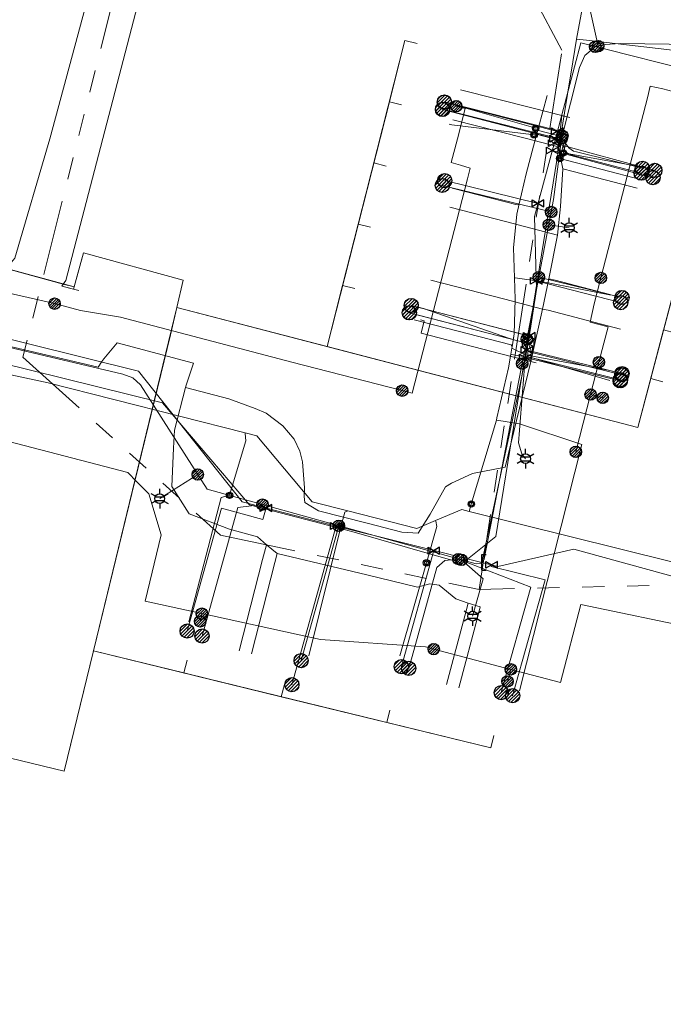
# Model space of a CAD drawing. Header units: metres. Extents: x 197355 to 199157, y 355772 to 356286.
# Tile 235 of 256: x 198591 to 198642, y 355931 to 356009. Entities that reach past the tile are written whole.
import ezdxf
from ezdxf.enums import TextEntityAlignment as Align
from ezdxf.lldxf.tags import DXFTag

# ---------------------------------------------------------------- set-up
doc = ezdxf.new("R2010")
doc.units = ezdxf.units.M
doc.linetypes.add('RI-GWA', pattern=[18.45, 6, -1.8, 1.75, -1.8, 1.75, -1.8, 1.75, -1.8])
for name, color, linetype, lineweight in [('B-WE-KL-DATA_HULPSTUK_KPNB.V.-S', 90, 'Continuous', 25), ('B-WE-KL-DATA_KABELBUNDEL_KPNB.V.-G', 90, 'Continuous', 18), ('B-WE-KL-DATA_KABELBUNDEL_ZIGGOB.V.-G', 94, 'Continuous', 18), ('B-WE-KL-DATA_TELECOM_REGGEFIBEROPERATORB.V.-G', 90, 'KL-TELECOM-ALGEMEEN-N', 18), ('B-WE-KL-DATA_TELECOM_ZIGGOB.V.-G', 94, 'KL-TELECOM-ALGEMEEN-N', 18), ('B-WE-KL-DATA_ZIGGOB.V.-G', 94, 'KL-DATA-N', 18), ('B-WE-KL-ET_LS_ENEXISNETBEHEERB.V.-G', 190, 'KL-LS-N', 18), ('B-WE-KL-ET_LS_HULPSTUK_ENEXISNETBEHEERB.V.-S', 190, 'Continuous', 25), ('B-WE-KL-ET_LS_KABELBUNDEL_ENEXISNETBEHEERB.V.-G', 190, 'KL-BUNDEL-N', 18), ('B-WE-KL-GAS_HULPSTUK_ENEXISNETBEHEERB.V.-S', 30, 'Continuous', 25), ('B-WE-KL-GAS_LD_ENEXISNETBEHEERB.V.-G', 50, 'KL-GAS-LD-N', 18), ('B-WE-KL-GAS_LD_HOOFDLEIDING_100 MBAR_PVC_ENEXISNETBEHEERB.V.-G', 50, 'KL-GAS-LD-N', 18), ('B-WE-KL-WATER_HULPSTUK_NVWATERLEIDINGMAATSCHAPPIJLIMBURG-S', 170, 'Continuous', 25), ('B-WE-KL-WATER_TRANSPORTLEIDING_NVWATERLEIDINGMAATSCHAPPIJLIMBURG-G', 170, 'KL-WATER-TR-N', 18), ('B-WE-RI-GWA_GEMEENTEROERMOND-G', 30, 'RI-GWA', 18)]:
    doc.layers.add(name, color=color, linetype=linetype, lineweight=lineweight)
doc.styles.add('NLCS-ISO', font='NLCS-ISO.ttf')
doc.styles.get("Standard").update_dxf_attribs({"font": 'isocp.shx'})
doc.linetypes.add('KL-BUNDEL-N', pattern='A,28,-5,[103,NLCS.SHX,S=1.25,R=0,X=0,Y=0],-5,[103,NLCS.SHX,S=1.25,R=0,X=0,Y=0],-5,[103,NLCS.SHX,S=1.25,R=0,X=0,Y=0],-5,[103,NLCS.SHX,S=1.25,R=0,X=0,Y=0],-5', length=53)
tags = doc.linetypes.add('KL-DATA-N', pattern='A,4,-1,[101,NLCS.SHX,S=0.5,R=0,X=0,Y=0],-1,4,-1,["D",Standard,S=1,R=0,X=-0.25,Y=-0.5],-1.5', length=12.5).pattern_tags.tags
tags[18] = DXFTag(74, 10)
tags = doc.linetypes.add('KL-GAS-LD-N', pattern='A,4,-1,[69,NLCS.SHX,S=0.5,R=0,X=0,Y=0],-1,4,-1,["L",Standard,S=1,R=0,X=0.25,Y=-0.5],-2', length=13).pattern_tags.tags
tags[18] = DXFTag(74, 10)
tags = doc.linetypes.add('KL-LS-N', pattern='A,4,-1,[103,NLCS.SHX,S=0.75,R=0,X=0,Y=0],-1,4,-1,["L",Standard,S=1,R=0,X=0,Y=-0.5],-2', length=13).pattern_tags.tags
tags[18] = DXFTag(74, 10)
doc.linetypes.add('KL-TELECOM-ALGEMEEN-N', pattern='A,7,-1,[101,NLCS.SHX,S=0.5,R=0,X=0,Y=0],-1', length=9)
doc.linetypes.add('KL-WATER-TR-N', pattern='A,7,-0.5,[168,NLCS.SHX,S=0.75,R=0,X=0.75,Y=0],-2,[168,NLCS.SHX,S=0.75,R=0,X=0.75,Y=0],-2', length=11.5)

# ---------------------------------------------------------------- blocks, each defined once
blk = doc.blocks.new('SKL-ET_HULP_MOF-SO')
h = blk.add_hatch()
h.set_pattern_fill('ANSI31', color=256, scale=6, style=0)
h.set_pattern_definition([(45, (-2.25, -126.982), (-0.53033, 0.53033), [])])
edge = h.paths.add_edge_path()
edge.add_arc((0, 0), 2.25, 0, 360)
at = {"linetype": 'Continuous'}
blk.add_circle((0, 0), 2.25, dxfattribs=at)
blk = doc.blocks.new('SKL-WTB_HULP_AANSLUITPUNT-SO')
h = blk.add_hatch()
h.set_pattern_fill('ANSI31', color=256, scale=3, style=0)
h.set_pattern_definition([(45, (-1.125, -63.491), (-0.265165, 0.265165), [])])
edge = h.paths.add_edge_path()
edge.add_arc((0, 0), 1.12, 0, 360)
at = {"linetype": 'Continuous'}
blk.add_circle((0, 0), 1.12, dxfattribs=at)
blk = doc.blocks.new('SKL-WTB_HULP_AFSLUITER-SO')
for p, q in [((2.3, 1.37), (-2.3, -1.37)), ((-2.3, 1.37), (2.3, -1.37)), ((2.3, -1.37), (2.3, 1.37))]:
    blk.add_line(p, q)
at = {"ltscale": 0.1}
blk.add_line((-2.3, -1.37), (-2.3, 1.37), dxfattribs=at)
blk = doc.blocks.new('SKL-WTB_HULP_EINDKAP-SO')
for p, q in [((0, -0.625), (0, 0.625)), ((0, 0.625), (0.346, 0.625)), ((0, -0.625), (0.346, -0.625))]:
    blk.add_line(p, q)
blk = doc.blocks.new('SKL-ET_HULP_AANSLUITPUNT-SO')
h = blk.add_hatch()
h.set_pattern_fill('ANSI31', color=256, scale=30, style=0)
h.set_pattern_definition([(45, (-11.25, -634.91), (-2.65165, 2.65165), [])])
edge = h.paths.add_edge_path()
edge.add_arc((0, 0), 11.2, 0, 360)
at = {"linetype": 'Continuous'}
blk.add_circle((0, 0), 11.2, dxfattribs=at)
blk = doc.blocks.new('B-SIE-WEG_LICHTMAST-SO')
at = {"ltscale": 0.1}
for p, q in [((-0.334, 0.193), (-0.668, 0.386)), ((0, 0.386), (0, 0.772)), ((0.334, 0.193), (0.668, 0.386)), ((-0.334, -0.193), (-0.668, -0.386)), ((0, -0.386), (0, -0.772)), ((0.334, -0.193), (0.668, -0.386))]:
    blk.add_line(p, q, dxfattribs=at)
at = {"flags": 128}
for points in [[(-0.354, 0.152), (0.354, 0.152)], [(-0.354, -0.152), (0.354, -0.152)]]:
    blk.add_lwpolyline(points, dxfattribs=at)
at = {"ltscale": 0.1}
blk.add_circle((0, 0), 0.386, dxfattribs=at)
at = {"style": 'NLCS-ISO'}
blk.add_attdef('TYPE', text='', height=0.549, dxfattribs=at).set_placement((0, 0.772), align=Align.BOTTOM_CENTER)
blk = doc.blocks.new('SIE-WEG_AFVALBAK_TYPE_01')
for radius in [0.25, 0.156]:
    blk.add_circle((0, 0), radius)

msp = doc.modelspace()

# ---------------------------------------------------------------- linework, layer by layer
at = {"layer": 'B-WE-KL-DATA_KABELBUNDEL_KPNB.V.-G', "flags": 128}
for points in [[(198672.542, 355994.582), (198665.435, 355996.376), (198665.757, 355997.628), (198659.478, 355999.325), (198656.912, 356000), (198650.679, 356001.64), (198641.983, 356003.942), (198640.974, 356004.169), (198640.765, 356003.229), (198639.929, 356000), (198637.078, 355988.987)], [(198625.638, 356002.576), (198626.344, 356002.396), (198625.727, 356000), (198625.245, 355998.127), (198625.981, 355997.904), (198626.738, 355997.678), (198626.526, 355996.819), (198622.135, 355979.866), (198621.361, 355980.066)], [(198636.923, 355982.319), (198637.31, 355983.816), (198637.647, 355985.114), (198636.229, 355985.485), (198636.551, 355986.95), (198637.078, 355988.987)], [(198593.864, 355986.951), (198589.092, 355988.034)], [(198589.092, 355988.034), (198593.864, 355986.951)], [(198593.864, 355986.951), (198595.902, 355986.414), (198599.065, 355985.883), (198612.64, 355982.323), (198621.361, 355980.066)], [(198636.262, 355979.756), (198636.262, 355979.757), (198636.923, 355982.319)], [(198635.093, 355975.225), (198636.262, 355979.756)], [(198636.262, 355979.757), (198636.262, 355979.757), (198637.22, 355979.495)], [(198580.767, 355978.508), (198589.013, 355976.363), (198599.658, 355973.588), (198600.379, 355972.85), (198601.317, 355971.891), (198602.299, 355968.667), (198601.016, 355963.402), (198605.515, 355962.416)], [(198629.955, 355958.009), (198633.887, 355956.978), (198635.492, 355963.131), (198654.216, 355959.244), (198665.563, 355956.289), (198664.791, 355953.406)], [(198605.515, 355962.416), (198605.38, 355961.806)], [(198605.515, 355962.416), (198614.901, 355960.359), (198623.211, 355959.78), (198623.856, 355959.61)], [(198623.856, 355959.61), (198629.955, 355958.009)], [(198629.955, 355958.009), (198629.691, 355957.056)]]:
    msp.add_lwpolyline(points, dxfattribs=at)
at = {"layer": 'B-WE-KL-DATA_KABELBUNDEL_ZIGGOB.V.-G', "flags": 128}
for points in [[(198594.548, 355988.505), (198594.747, 355988.795), (198601.383, 356014.319), (198606.149, 356036.233)], [(198620.348, 356002.933), (198621.581, 356007.779), (198622.55, 356007.533)], [(198619.115, 355998.087), (198620.348, 356002.933)], [(198621.317, 356002.687), (198620.348, 356002.933)], [(198584.983, 355999.493), (198589.125, 355998.446), (198587.125, 355990.533), (198594.548, 355988.505)], [(198617.882, 355993.241), (198619.115, 355998.087)], [(198620.084, 355997.841), (198619.115, 355998.087)], [(198616.649, 355988.395), (198617.882, 355993.241)], [(198618.851, 355992.995), (198617.882, 355993.241)], [(198595.404, 355988.271), (198596.142, 355990.971), (198604.03, 355988.816), (198603.529, 355986.646)], [(198594.548, 355988.505), (198594.434, 355988.338), (198595.358, 355988.102)], [(198594.548, 355988.505), (198595.404, 355988.271)], [(198595.358, 355988.102), (198595.404, 355988.271)], [(198615.417, 355983.55), (198616.649, 355988.395)], [(198617.619, 355988.149), (198616.649, 355988.395)], [(198595.358, 355988.102), (198595.791, 355987.992)], [(198603.529, 355986.646), (198596.939, 355959.471)], [(198603.529, 355986.646), (198615.417, 355983.55)], [(198641.019, 355981.016), (198642.043, 355984.883)], [(198615.417, 355983.55), (198639.995, 355977.15), (198641.019, 355981.016)], [(198641.986, 355980.76), (198641.019, 355981.016)], [(198596.939, 355959.471), (198594.618, 355949.941), (198589.481, 355951.192), (198588.932, 355948.94), (198581.268, 355950.972)], [(198596.939, 355959.471), (198604.093, 355957.726)], [(198604.093, 355957.726), (198604.339, 355958.735)], [(198604.093, 355957.726), (198611.798, 355955.846)], [(198611.798, 355955.846), (198612.053, 355956.813)], [(198611.798, 355955.846), (198620.131, 355953.813)], [(198620.131, 355953.813), (198620.388, 355954.78)], [(198620.131, 355953.813), (198628.375, 355951.802), (198628.62, 355952.771)]]:
    msp.add_lwpolyline(points, dxfattribs=at)
at = {"layer": 'B-WE-KL-DATA_TELECOM_REGGEFIBEROPERATORB.V.-G', "flags": 128}
for points in [[(198633.975, 356001.852), (198631.707, 356002.427), (198625.976, 356003.881)], [(198633.734, 355999.373), (198631.076, 356000.047), (198625.37, 356001.496)], [(198633.734, 355999.373), (198633.975, 356001.852)], [(198633.975, 356001.852), (198634.631, 356001.682)], [(198634.06, 355997.625), (198633.734, 355999.373)], [(198633.657, 355992.378), (198633.871, 355994.652), (198634.06, 355997.625)], [(198634.06, 355997.625), (198634.881, 355997.413), (198639.953, 355996.1)], [(198633.657, 355992.378), (198629.53, 355993.447), (198625.123, 355994.588)], [(198632.967, 355988.91), (198633.657, 355992.378)], [(198632.469, 355986.528), (198629.487, 355987.301), (198623.628, 355988.819)], [(198632.469, 355986.528), (198632.967, 355988.91)], [(198632.967, 355988.91), (198633.451, 355988.799), (198637.773, 355987.68)], [(198631.531, 355982.376), (198632.469, 355986.528)], [(198632.469, 355986.528), (198632.907, 355986.428), (198638.636, 355984.937)], [(198604.847, 355982.245), (198598.807, 355983.84), (198597.769, 355982.597), (198597.606, 355982.366), (198597.3, 355981.931), (198586.415, 355984.479), (198583.265, 355985.138), (198580.403, 355985.358), (198578.144, 355985.48), (198577.029, 355985.286), (198575.669, 355984.827), (198575.586, 355981.94), (198575.046, 355981.317), (198574.769, 355978.851), (198573.869, 355976.821), (198572.489, 355975.169), (198572.598, 355973.905), (198573.108, 355972.26), (198571.897, 355967.55), (198568.785, 355955.662), (198567.886, 355952.2), (198564.317, 355952.936), (198564.067, 355952.397), (198563.663, 355951.777), (198562.444, 355951.484), (198561.03, 355950.592), (198560.27, 355948.954), (198559.883, 355946.678), (198559.002, 355943.422), (198559.579, 355943.252), (198559.191, 355941.707), (198558.543, 355941.869), (198557.182, 355936.463), (198555.945, 355931.555), (198556.477, 355931.418), (198556.104, 355930.073), (198555.606, 355930.211), (198553.453, 355922.145), (198552.714, 355919.376), (198537.07, 355923.553)], [(198631.531, 355982.376), (198629.162, 355982.99), (198622.851, 355984.624), (198623.102, 355985.592), (198622.811, 355985.667)], [(198586.415, 355984.479), (198597.3, 355981.931), (198597.606, 355982.366), (198597.769, 355982.597), (198598.807, 355983.84), (198604.847, 355982.245)], [(198604.215, 355980.314), (198604.266, 355980.508), (198604.847, 355982.245)], [(198625.259, 355972.752), (198626.931, 355973.496), (198629.518, 355974.013), (198631.531, 355982.376)], [(198631.531, 355982.376), (198631.956, 355982.279)], [(198604.215, 355980.314), (198603.339, 355976.932), (198603.271, 355975.512), (198603.127, 355972.483), (198604.513, 355970.316), (198607.701, 355969.115), (198609.913, 355968.5), (198610.614, 355967.851)], [(198625.259, 355972.752), (198624.774, 355972.465), (198623.576, 355970.287), (198622.632, 355968.785), (198621.339, 355968.861), (198618.585, 355969.565), (198614.736, 355970.549), (198613.656, 355971.217), (198613.605, 355971.689), (198613.642, 355972.375), (198613.475, 355974.445), (198613.269, 355975.289), (198612.803, 355976.216), (198611.923, 355977.287), (198610.605, 355978.291), (198609.727, 355978.654), (198607.65, 355979.423), (198604.215, 355980.314)], [(198608.474, 355959.468), (198610.319, 355966.697), (198610.614, 355967.851)], [(198611.462, 355967.19), (198611.276, 355966.463), (198609.429, 355959.224)], [(198610.614, 355967.851), (198611.462, 355967.19)], [(198611.462, 355967.19), (198618.565, 355965.482), (198622.583, 355964.516), (198623.544, 355964.782), (198624.275, 355964.683), (198625.599, 355963.597), (198626.571, 355963.244)], [(198624.871, 355956.799), (198626.41, 355962.631), (198626.571, 355963.244)], [(198625.842, 355956.543), (198627.387, 355962.404), (198627.53, 355962.946), (198626.571, 355963.244)]]:
    msp.add_lwpolyline(points, dxfattribs=at)
at = {"layer": 'B-WE-KL-DATA_TELECOM_ZIGGOB.V.-G', "flags": 128}
for points in [[(198595.791, 355987.992), (198594.434, 355988.338), (198594.747, 355988.795), (198601.383, 356014.319), (198608.677, 356047.856), (198611.843, 356060.298), (198630.228, 356057.128), (198652.702, 356055.646), (198657.892, 356096.53), (198658.682, 356096.401), (198658.745, 356096.791), (198659.344, 356100.646), (198662.218, 356100.2)], [(198549.625, 356008.428), (198589.125, 355998.446), (198587.125, 355990.533), (198595.404, 355988.271), (198595.358, 355988.102), (198595.791, 355987.992)], [(198549.625, 356008.428), (198589.125, 355998.446), (198587.125, 355990.533), (198595.404, 355988.271), (198595.358, 355988.102), (198595.791, 355987.992)], [(198595.791, 355987.992), (198595.358, 355988.102), (198596.142, 355990.971), (198604.03, 355988.816), (198603.529, 355986.646), (198615.417, 355983.55), (198621.581, 356007.779), (198622.55, 356007.533)], [(198556.141, 356005.75), (198556.388, 356006.719), (198589.125, 355998.446), (198587.125, 355990.533), (198595.404, 355988.271), (198595.358, 355988.102), (198595.791, 355987.992)], [(198564.066, 356003.747), (198564.322, 356004.714), (198589.125, 355998.446), (198587.125, 355990.533), (198595.404, 355988.271), (198595.358, 355988.102), (198595.791, 355987.992)], [(198572.308, 356001.664), (198572.555, 356002.633), (198589.125, 355998.446), (198587.125, 355990.533), (198595.404, 355988.271), (198595.358, 355988.102), (198595.791, 355987.992)], [(198595.791, 355987.992), (198595.358, 355988.102), (198596.142, 355990.971), (198604.03, 355988.816), (198603.529, 355986.646), (198615.417, 355983.55), (198620.348, 356002.933), (198621.317, 356002.687)], [(198580.58, 355999.574), (198580.84, 356000.54), (198589.125, 355998.446), (198587.125, 355990.533), (198595.404, 355988.271), (198595.358, 355988.102), (198595.791, 355987.992)], [(198584.753, 355998.52), (198584.983, 355999.493), (198589.125, 355998.446), (198587.125, 355990.533), (198595.404, 355988.271), (198595.358, 355988.102), (198595.791, 355987.992)], [(198595.791, 355987.992), (198595.358, 355988.102), (198596.142, 355990.971), (198604.03, 355988.816), (198603.529, 355986.646), (198615.417, 355983.55), (198619.115, 355998.087), (198620.084, 355997.841)], [(198595.791, 355987.992), (198595.358, 355988.102), (198596.142, 355990.971), (198604.03, 355988.816), (198603.529, 355986.646), (198639.995, 355977.15), (198645.115, 355996.484), (198646.082, 355996.228)], [(198618.851, 355992.995), (198617.882, 355993.241), (198615.417, 355983.55), (198603.529, 355986.646), (198604.03, 355988.816), (198596.142, 355990.971), (198595.358, 355988.102), (198595.791, 355987.992)], [(198595.791, 355987.992), (198595.358, 355988.102), (198596.142, 355990.971), (198604.03, 355988.816), (198603.529, 355986.646), (198639.995, 355977.15), (198644.091, 355992.617), (198645.058, 355992.361)], [(198595.791, 355987.992), (198595.358, 355988.102), (198596.142, 355990.971), (198604.03, 355988.816), (198603.028, 355984.475), (198594.618, 355949.941), (198589.481, 355951.192), (198588.932, 355948.94), (198581.268, 355950.972), (198580.7, 355948.83), (198567.27, 355952.391), (198567.197, 355952.116)], [(198595.791, 355987.992), (198595.358, 355988.102), (198596.142, 355990.971), (198604.03, 355988.816), (198603.028, 355984.475), (198594.618, 355949.941), (198589.481, 355951.192), (198588.932, 355948.94), (198581.268, 355950.972), (198582.446, 355955.415), (198581.477, 355955.662)], [(198595.791, 355987.992), (198595.358, 355988.102), (198596.142, 355990.971), (198604.03, 355988.816), (198603.028, 355984.475), (198594.618, 355949.941), (198589.481, 355951.192), (198588.932, 355948.94), (198581.268, 355950.972), (198586.794, 355971.815), (198585.827, 355972.068)], [(198595.791, 355987.992), (198595.358, 355988.102), (198596.142, 355990.971), (198604.03, 355988.816), (198603.028, 355984.475), (198594.618, 355949.941), (198589.481, 355951.192), (198588.932, 355948.94), (198581.268, 355950.972), (198584.675, 355963.824), (198583.71, 355964.085)], [(198604.339, 355958.735), (198604.093, 355957.726), (198596.939, 355959.471), (198603.028, 355984.475), (198604.03, 355988.816), (198596.142, 355990.971), (198595.358, 355988.102), (198595.791, 355987.992)], [(198643.01, 355984.627), (198642.043, 355984.883), (198639.995, 355977.15), (198603.529, 355986.646), (198604.03, 355988.816), (198596.142, 355990.971), (198595.358, 355988.102), (198595.791, 355987.992)], [(198595.791, 355987.992), (198595.358, 355988.102), (198596.142, 355990.971), (198604.03, 355988.816), (198603.529, 355986.646), (198639.995, 355977.15), (198643.067, 355988.75), (198644.034, 355988.494)], [(198641.986, 355980.76), (198641.019, 355981.016), (198639.995, 355977.15), (198603.529, 355986.646), (198604.03, 355988.816), (198596.142, 355990.971), (198595.358, 355988.102), (198595.791, 355987.992)], [(198617.619, 355988.149), (198616.649, 355988.395), (198615.417, 355983.55), (198603.529, 355986.646), (198604.03, 355988.816), (198596.142, 355990.971), (198595.358, 355988.102), (198595.791, 355987.992)], [(198612.053, 355956.813), (198611.798, 355955.846), (198596.939, 355959.471), (198603.028, 355984.475), (198604.03, 355988.816), (198596.142, 355990.971), (198595.358, 355988.102), (198595.791, 355987.992)], [(198595.791, 355987.992), (198595.358, 355988.102), (198596.142, 355990.971), (198604.03, 355988.816), (198603.028, 355984.475), (198596.939, 355959.471), (198628.375, 355951.802), (198628.62, 355952.771)], [(198595.791, 355987.992), (198595.358, 355988.102), (198596.142, 355990.971), (198604.03, 355988.816), (198603.028, 355984.475), (198596.939, 355959.471), (198620.131, 355953.813), (198620.388, 355954.78)]]:
    msp.add_lwpolyline(points, dxfattribs=at)
at = {"layer": 'B-WE-KL-DATA_ZIGGOB.V.-G', "flags": 128}
msp.add_lwpolyline([(198594.747, 355988.795), (198601.383, 356014.319), (198608.677, 356047.856)], dxfattribs=at)
at = {"layer": 'B-WE-KL-ET_LS_ENEXISNETBEHEERB.V.-G', "flags": 128}
for points in [[(198590.177, 355989.926), (198590.72, 355990.539), (198593.474, 356000), (198598.081, 356017.035)], [(198636.868, 356007.335), (198635.966, 356011.396)], [(198636.62, 356007.281), (198635.817, 356006.597), (198635.396, 356005.63), (198633.966, 356000), (198633.335, 355995.19), (198633.149, 355994.206), (198631.988, 355988.075), (198627.837, 355966.736), (198627.609, 355966.406), (198627.212, 355966.349), (198605.927, 355972.264), (198600.664, 355980.537), (198600.04, 355981.075), (198599.267, 355981.363), (198581.256, 355985.626), (198575.901, 355986.195), (198575.494, 355986.223), (198575.392, 355986.197), (198575.339, 355986.178), (198575.243, 355986.132), (198575.152, 355986.072), (198575.062, 355985.993), (198574.988, 355985.906), (198574.931, 355985.816), (198574.835, 355985.518), (198571.383, 355972.314), (198571.238, 355971.942), (198570.869, 355971.314), (198570.164, 355971.134), (198564.334, 355972.706), (198564.046, 355972.657), (198563.857, 355972.434)], [(198724.057, 355959.897), (198725.948, 355986.981), (198725.906, 355987.338), (198725.808, 355987.683), (198725.657, 355988.009), (198725.455, 355988.306), (198725.208, 355988.567), (198724.923, 355988.786), (198724.607, 355988.956), (198724.267, 355989.074), (198723.456, 355989.295), (198713.9, 355991.895), (198708.777, 355993.243), (198698.108, 355996.087), (198681.673, 356000.237), (198676.603, 356001.88), (198660.419, 356006.283), (198659.415, 356006.561), (198658.4, 356006.799), (198657.377, 356006.995), (198656.346, 356007.149), (198655.31, 356007.261), (198654.271, 356007.331), (198653.229, 356007.359), (198652.187, 356007.344), (198638.592, 356007.53), (198637.425, 356007.456), (198636.62, 356007.281)], [(198634.027, 356000.24), (198633.398, 356000.089), (198624.552, 356002.336)], [(198634.027, 356000.24), (198633.547, 356000.671), (198624.7, 356002.918)], [(198633.972, 356000.023), (198634.136, 355999.332), (198634.217, 355999.111), (198634.343, 355998.935), (198634.516, 355998.805), (198634.735, 355998.719), (198640.258, 355997.278)], [(198633.978, 356000.048), (198634.379, 355999.482), (198634.536, 355999.296), (198634.717, 355999.146), (198634.923, 355999.032), (198635.154, 355998.954), (198640.358, 355997.666)], [(198633.149, 355994.206), (198624.534, 355996.304)], [(198632.958, 355993.197), (198634.572, 355992.959)], [(198632.174, 355989.057), (198638.745, 355987.444)], [(198631.22, 355984.128), (198630.85, 355984.535), (198622.073, 355986.804)], [(198631.22, 355984.128), (198630.721, 355983.948), (198621.923, 355986.223)], [(198631.22, 355984.128), (198631.617, 355983.082), (198638.728, 355981.321)], [(198631.22, 355984.128), (198631.331, 355982.741), (198638.628, 355980.934)], [(198630.847, 355982.209), (198631.042, 355981.953), (198630.549, 355975.948), (198630.817, 355975.057), (198631.117, 355974.676)], [(198605.184, 355973.432), (198602.179, 355971.52)], [(198610.306, 355971.047), (198608.364, 355970.807), (198605.528, 355960.644)], [(198616.345, 355969.369), (198613.365, 355958.698)], [(198625.803, 355966.74), (198624.738, 355966.617), (198624.107, 355966.077), (198621.875, 355958.084)], [(198625.803, 355966.74), (198631.531, 355964.524), (198629.192, 355956.169)], [(198626.049, 355966.672), (198627.754, 355965.175), (198626.927, 355962.22)]]:
    msp.add_lwpolyline(points, dxfattribs=at)
at = {"layer": 'B-WE-KL-ET_LS_KABELBUNDEL_ENEXISNETBEHEERB.V.-G', "flags": 128}
for points in [[(198636.62, 356007.281), (198635.817, 356006.597), (198635.396, 356005.63), (198633.966, 356000), (198633.335, 355995.19), (198633.149, 355994.206), (198631.988, 355988.075), (198627.837, 355966.736), (198627.609, 355966.406), (198627.212, 355966.349), (198605.927, 355972.264), (198600.664, 355980.537), (198600.04, 355981.075), (198599.267, 355981.363), (198581.256, 355985.626), (198575.901, 355986.195), (198575.494, 355986.223), (198575.392, 355986.197), (198575.339, 355986.178), (198575.243, 355986.132), (198575.152, 355986.072), (198575.062, 355985.993), (198574.988, 355985.906), (198574.931, 355985.816), (198574.835, 355985.518)], [(198724.057, 355959.897), (198725.948, 355986.981), (198725.906, 355987.338), (198725.808, 355987.683), (198725.657, 355988.009), (198725.455, 355988.306), (198725.208, 355988.567), (198724.923, 355988.786), (198724.607, 355988.956), (198724.267, 355989.074), (198723.456, 355989.295), (198713.9, 355991.895), (198708.777, 355993.243), (198698.108, 355996.087), (198681.673, 356000.237), (198676.603, 356001.88), (198660.419, 356006.283), (198659.415, 356006.561), (198658.4, 356006.799), (198657.377, 356006.995), (198656.346, 356007.149), (198655.31, 356007.261), (198654.271, 356007.331), (198653.229, 356007.359), (198652.187, 356007.344), (198638.592, 356007.53), (198637.425, 356007.456), (198636.62, 356007.281)]]:
    msp.add_lwpolyline(points, dxfattribs=at)
at = {"layer": 'B-WE-KL-GAS_LD_ENEXISNETBEHEERB.V.-G', "flags": 128}
for points in [[(198633.49, 356000), (198624.547, 356002.316)], [(198633.643, 356000.58), (198624.695, 356002.898)], [(198633.397, 355999.654), (198641.348, 355997.501)], [(198633.24, 355999.074), (198641.198, 355996.92)], [(198632.11, 355994.887), (198624.722, 355996.686)], [(198631.97, 355988.757), (198638.638, 355987.03)], [(198631.425, 355984.391), (198622.075, 355986.812)], [(198631.326, 355983.796), (198621.925, 355986.231)], [(198631.226, 355983.282), (198638.753, 355981.418)], [(198631.109, 355982.692), (198638.603, 355980.837)], [(198610.593, 355970.784), (198610.334, 355969.856), (198607.06, 355970.77), (198604.344, 355961.042)], [(198616.138, 355969.357), (198612.631, 355956.792)], [(198623.862, 355967.411), (198621.294, 355958.221)], [(198628.429, 355966.281), (198628.395, 355966.161), (198632.666, 355965.096), (198630.097, 355955.922)]]:
    msp.add_lwpolyline(points, dxfattribs=at)
at = {"layer": 'B-WE-KL-GAS_LD_HOOFDLEIDING_100 MBAR_PVC_ENEXISNETBEHEERB.V.-G', "flags": 128}
for points in [[(198627.656, 355966.472), (198630.793, 355981.082), (198631.364, 355983.989), (198631.988, 355988.075), (198631.833, 355993.862), (198633.49, 356000), (198635.497, 356007.585), (198645.706, 356005.015), (198655.946, 356008.889), (198698.053, 355996.517), (198714.29, 355992.163), (198725.679, 355988.151), (198725.721, 355984.807)], [(198575.468, 355986.01), (198581.213, 355986.152), (198582.965, 355985.951), (198600.502, 355981.616), (198608.69, 355971.277), (198614.797, 355969.695), (198622.719, 355967.694), (198627.656, 355966.472)], [(198626.037, 355902.428), (198625.672, 355902.548), (198628.031, 355910.314), (198648.818, 355904.74), (198651.453, 355915.132), (198664.094, 355934.706), (198670.346, 355950.436), (198676.094, 355959.424), (198680.362, 355965.144), (198678.577, 355965.592), (198676.188, 355966.219), (198665.737, 355959.053), (198634.934, 355967.514), (198628.913, 355966.161), (198627.656, 355966.472)]]:
    msp.add_lwpolyline(points, dxfattribs=at)
at = {"layer": 'B-WE-KL-WATER_TRANSPORTLEIDING_NVWATERLEIDINGMAATSCHAPPIJLIMBURG-G', "flags": 128}
for points in [[(198635.146, 356007.896), (198636.852, 356017.103)], [(198624.996, 355900.772), (198625.155, 355901.298), (198625.668, 355902.988), (198627.696, 355910.293), (198655.511, 355902.361), (198657.567, 355912.268), (198660.184, 355914.604), (198667.191, 355940.675), (198667.776, 355942.849), (198670.491, 355952.951), (198671.103, 355955.229), (198674.181, 355957.677), (198675.373, 355958.624), (198676.004, 355959.106), (198677.429, 355960.195), (198680.749, 355962.9), (198722.391, 355952.669), (198731.097, 355988.104), (198679.872, 356000.689), (198667.675, 356004.104), (198635.939, 356007.792), (198635.146, 356007.896)], [(198635.146, 356007.896), (198634.719, 356005.262), (198634.572, 356004.357)], [(198634.572, 356004.357), (198633.932, 356000.408)], [(198632.822, 356003.435), (198632.151, 356000.902), (198632.09, 356000.671), (198632.006, 356000.356), (198631.996, 356000.317), (198631.174, 355997.215), (198630.625, 355994.856), (198630.433, 355994.03), (198630.171, 355991.37), (198630.251, 355988.993), (198630.308, 355987.308), (198630.221, 355984.526), (198630.2, 355984.406), (198630.047, 355983.523), (198630.03, 355983.426), (198629.946, 355982.943), (198629.758, 355981.862), (198628.859, 355977.912), (198628.807, 355977.74), (198626.826, 355971.088)], [(198631.922, 356000.827), (198625.663, 356002.647), (198625.469, 356002.696)], [(198631.796, 356000.315), (198625.274, 356001.113), (198625.08, 356001.162)], [(198632.151, 356000.902), (198632.103, 356000.887), (198631.922, 356000.827)], [(198575.098, 355985.856), (198581.601, 355984.242), (198602.385, 355979.093), (198609.292, 355971.019), (198617.387, 355968.909), (198623.877, 355967.054), (198626.134, 355966.409), (198628.761, 355968.527), (198633.932, 356000.408)], [(198631.996, 356000.317), (198631.946, 356000.317), (198631.796, 356000.315)], [(198632.006, 356000.356), (198632.054, 356000.343), (198634.171, 355999.781), (198633.828, 355998.437)], [(198632.09, 356000.671), (198632.138, 356000.658), (198634.39, 356000.062), (198634.109, 355998.875)], [(198633.828, 355998.437), (198640.326, 355996.745)], [(198634.109, 355998.875), (198640.383, 355997.762), (198640.577, 355997.712)], [(198630.454, 355994.768), (198625.308, 355996.101)], [(198630.625, 355994.856), (198630.613, 355994.808), (198630.454, 355994.768)], [(198630.251, 355988.993), (198630.3, 355988.985), (198632.358, 355988.705)], [(198632.358, 355988.705), (198637.768, 355987.662), (198637.962, 355987.612)], [(198629.835, 355984.191), (198623.043, 355986.561), (198622.53, 355986.694)], [(198629.979, 355983.698), (198622.307, 355985.67)], [(198575.979, 355984.385), (198577.509, 355984.068), (198580.508, 355983.426), (198593.366, 355980.674), (198608.946, 355976.715), (198609.851, 355976.485), (198614.241, 355971.262), (198617.051, 355970.547), (198622.525, 355969.154), (198624.001, 355969.78), (198626.073, 355970.659), (198626.655, 355970.513)], [(198630.2, 355984.406), (198630.187, 355984.358), (198630.125, 355984.116), (198629.835, 355984.191)], [(198630.047, 355983.523), (198630.06, 355983.571), (198629.979, 355983.698)], [(198629.946, 355982.943), (198629.995, 355982.935), (198631.735, 355982.64)], [(198630.03, 355983.426), (198630.075, 355983.405), (198631.125, 355982.908)], [(198631.125, 355982.908), (198637.783, 355981.658), (198637.977, 355981.61)], [(198631.735, 355982.64), (198637.787, 355980.875)], [(198628.807, 355977.74), (198628.856, 355977.732), (198630.647, 355977.444)], [(198630.647, 355977.444), (198635.562, 355975.813), (198630.632, 355956.319)], [(198608.946, 355976.715), (198608.949, 355976.665), (198608.984, 355976.093), (198607.703, 355971.781)], [(198607.703, 355971.781), (198607.027, 355971.598), (198604.472, 355961.765)], [(198626.826, 355971.088), (198626.655, 355970.513)], [(198617.051, 355970.547), (198617.006, 355970.526), (198616.812, 355970.437), (198616.515, 355969.281)], [(198626.655, 355970.513), (198650.551, 355964.573), (198653.256, 355964.018), (198654.675, 355963.873), (198656.05, 355963.738), (198657.315, 355963.538), (198658.608, 355963.217), (198660.027, 355962.812)], [(198624.001, 355969.78), (198624.012, 355969.731), (198624.109, 355969.312), (198623.281, 355966.437)], [(198616.515, 355969.281), (198613.984, 355959.078)], [(198623.281, 355966.437), (198621.178, 355959.079)]]:
    msp.add_lwpolyline(points, dxfattribs=at)
at = {"layer": 'B-WE-RI-GWA_GEMEENTEROERMOND-G', "flags": 128}
for points in [[(198634, 356007), (198625.959, 356022.181)], [(198598.974, 356012.96), (198591.357, 355982.709)], [(198627.44, 355964.333), (198634, 356007)], [(198573.095, 355983.604), (198591.357, 355982.709)], [(198591.357, 355982.709), (198606.995, 355968.629)], [(198606.995, 355968.629), (198627.44, 355964.333)], [(198667.142, 355965.251), (198627.44, 355964.333)]]:
    msp.add_lwpolyline(points, dxfattribs=at)

# ---------------------------------------------------------------- block references
at = {"layer": 'B-WE-KL-DATA_HULPSTUK_KPNB.V.-S', "xscale": 0.2, "yscale": 0.2, "zscale": 0.2}
for p in [(198625.638, 356002.576), (198637.078, 355988.987), (198637.078, 355988.987), (198593.864, 355986.951), (198593.864, 355986.951), (198636.923, 355982.319), (198636.923, 355982.319), (198621.361, 355980.066), (198621.361, 355980.066), (198636.262, 355979.757), (198636.262, 355979.756), (198636.262, 355979.756), (198637.22, 355979.495), (198635.093, 355975.225), (198605.515, 355962.416), (198605.515, 355962.416), (198605.515, 355962.416), (198605.38, 355961.806), (198623.856, 355959.61), (198623.856, 355959.61), (198629.955, 355958.009), (198629.955, 355958.009), (198629.955, 355958.009), (198629.691, 355957.056)]:
    msp.add_blockref('SKL-ET_HULP_MOF-SO', p, dxfattribs=at)
at = {"layer": 'B-WE-KL-ET_LS_HULPSTUK_ENEXISNETBEHEERB.V.-S'}
for name, p, xscale, yscale, zscale in [('SKL-ET_HULP_MOF-SO', (198636.62, 356007.281), 0.2, 0.2, 0.2), ('SKL-ET_HULP_MOF-SO', (198636.868, 356007.335), 0.2, 0.2, 0.2), ('SKL-ET_HULP_AANSLUITPUNT-SO', (198624.7, 356002.918), 0.05, 0.05, 0.05), ('SKL-ET_HULP_AANSLUITPUNT-SO', (198624.552, 356002.336), 0.05, 0.05, 0.05), ('SKL-ET_HULP_MOF-SO', (198634.027, 356000.24), 0.2, 0.2, 0.2), ('SKL-ET_HULP_MOF-SO', (198633.972, 356000.023), 0.2, 0.2, 0.2), ('SKL-ET_HULP_MOF-SO', (198633.978, 356000.048), 0.2, 0.2, 0.2), ('SKL-ET_HULP_AANSLUITPUNT-SO', (198640.258, 355997.278), 0.05, 0.05, 0.05), ('SKL-ET_HULP_AANSLUITPUNT-SO', (198640.358, 355997.666), 0.05, 0.05, 0.05), ('SKL-ET_HULP_AANSLUITPUNT-SO', (198624.534, 355996.304), 0.05, 0.05, 0.05), ('SKL-ET_HULP_MOF-SO', (198633.149, 355994.206), 0.2, 0.2, 0.2), ('SKL-ET_HULP_MOF-SO', (198632.958, 355993.197), 0.2, 0.2, 0.2), ('SKL-ET_HULP_MOF-SO', (198632.174, 355989.057), 0.2, 0.2, 0.2), ('SKL-ET_HULP_AANSLUITPUNT-SO', (198638.745, 355987.444), 0.05, 0.05, 0.05), ('SKL-ET_HULP_AANSLUITPUNT-SO', (198621.923, 355986.223), 0.05, 0.05, 0.05), ('SKL-ET_HULP_AANSLUITPUNT-SO', (198622.073, 355986.804), 0.05, 0.05, 0.05), ('SKL-ET_HULP_MOF-SO', (198631.22, 355984.128), 0.2, 0.2, 0.2), ('SKL-ET_HULP_MOF-SO', (198630.847, 355982.209), 0.2, 0.2, 0.2), ('SKL-ET_HULP_AANSLUITPUNT-SO', (198638.628, 355980.934), 0.05, 0.05, 0.05), ('SKL-ET_HULP_AANSLUITPUNT-SO', (198638.728, 355981.321), 0.05, 0.05, 0.05), ('SKL-ET_HULP_MOF-SO', (198605.184, 355973.432), 0.2, 0.2, 0.2), ('SKL-ET_HULP_MOF-SO', (198610.306, 355971.047), 0.2, 0.2, 0.2), ('SKL-ET_HULP_MOF-SO', (198616.345, 355969.369), 0.2, 0.2, 0.2), ('SKL-ET_HULP_MOF-SO', (198625.803, 355966.74), 0.2, 0.2, 0.2), ('SKL-ET_HULP_MOF-SO', (198626.049, 355966.672), 0.2, 0.2, 0.2), ('SKL-ET_HULP_AANSLUITPUNT-SO', (198605.528, 355960.644), 0.05, 0.05, 0.05), ('SKL-ET_HULP_AANSLUITPUNT-SO', (198613.365, 355958.698), 0.05, 0.05, 0.05), ('SKL-ET_HULP_AANSLUITPUNT-SO', (198621.875, 355958.084), 0.05, 0.05, 0.05), ('SKL-ET_HULP_AANSLUITPUNT-SO', (198629.192, 355956.169), 0.05, 0.05, 0.05)]:
    msp.add_blockref(name, p, dxfattribs=dict(at, xscale=xscale, yscale=yscale, zscale=zscale))
for p in [(198634.572, 355992.959), (198631.117, 355974.676), (198602.179, 355971.52), (198626.927, 355962.22)]:
    msp.add_blockref('B-SIE-WEG_LICHTMAST-SO', p, dxfattribs=at)
at = {"layer": 'B-WE-KL-GAS_HULPSTUK_ENEXISNETBEHEERB.V.-S'}
for name, p, xscale, yscale, zscale in [('SKL-WTB_HULP_AANSLUITPUNT-SO', (198624.695, 356002.898), 0.5, 0.5, 0.5), ('SKL-WTB_HULP_AANSLUITPUNT-SO', (198624.547, 356002.316), 0.5, 0.5, 0.5), ('SKL-WTB_HULP_AFSLUITER-SO', (198633.643, 356000.58), 0.2, 0.2, 0.2), ('SKL-WTB_HULP_AFSLUITER-SO', (198633.397, 355999.654), 0.2, 0.2, 0.2), ('SKL-WTB_HULP_AFSLUITER-SO', (198633.49, 356000), 0.2, 0.2, 0.2), ('SKL-WTB_HULP_AFSLUITER-SO', (198633.24, 355999.074), 0.2, 0.2, 0.2), ('SKL-WTB_HULP_AANSLUITPUNT-SO', (198641.348, 355997.501), 0.5, 0.5, 0.5), ('SKL-WTB_HULP_AANSLUITPUNT-SO', (198624.722, 355996.686), 0.5, 0.5, 0.5), ('SKL-WTB_HULP_AANSLUITPUNT-SO', (198641.198, 355996.92), 0.5, 0.5, 0.5), ('SKL-WTB_HULP_AFSLUITER-SO', (198632.11, 355994.887), 0.2, 0.2, 0.2), ('SKL-WTB_HULP_AFSLUITER-SO', (198631.97, 355988.757), 0.2, 0.2, 0.2), ('SKL-WTB_HULP_AANSLUITPUNT-SO', (198638.638, 355987.03), 0.5, 0.5, 0.5), ('SKL-WTB_HULP_AANSLUITPUNT-SO', (198621.925, 355986.231), 0.5, 0.5, 0.5), ('SKL-WTB_HULP_AANSLUITPUNT-SO', (198622.075, 355986.812), 0.5, 0.5, 0.5), ('SKL-WTB_HULP_AFSLUITER-SO', (198631.425, 355984.391), 0.2, 0.2, 0.2), ('SKL-WTB_HULP_AFSLUITER-SO', (198631.226, 355983.282), 0.2, 0.2, 0.2), ('SKL-WTB_HULP_AFSLUITER-SO', (198631.326, 355983.796), 0.2, 0.2, 0.2), ('SKL-WTB_HULP_AFSLUITER-SO', (198631.109, 355982.692), 0.2, 0.2, 0.2), ('SKL-WTB_HULP_AANSLUITPUNT-SO', (198638.753, 355981.418), 0.5, 0.5, 0.5), ('SKL-WTB_HULP_AANSLUITPUNT-SO', (198638.603, 355980.837), 0.5, 0.5, 0.5), ('SKL-WTB_HULP_AFSLUITER-SO', (198610.593, 355970.784), 0.2, 0.2, 0.2), ('SKL-WTB_HULP_AFSLUITER-SO', (198616.138, 355969.357), 0.2, 0.2, 0.2), ('SKL-WTB_HULP_AFSLUITER-SO', (198623.862, 355967.411), 0.2, 0.2, 0.2), ('SKL-WTB_HULP_AFSLUITER-SO', (198628.429, 355966.281), 0.2, 0.2, 0.2), ('SKL-WTB_HULP_AANSLUITPUNT-SO', (198604.344, 355961.042), 0.5, 0.5, 0.5), ('SKL-WTB_HULP_AANSLUITPUNT-SO', (198621.294, 355958.221), 0.5, 0.5, 0.5), ('SKL-WTB_HULP_AANSLUITPUNT-SO', (198612.631, 355956.792), 0.5, 0.5, 0.5), ('SKL-WTB_HULP_AANSLUITPUNT-SO', (198630.097, 355955.922), 0.5, 0.5, 0.5)]:
    msp.add_blockref(name, p, dxfattribs=dict(at, xscale=xscale, yscale=yscale, zscale=zscale))
msp.add_blockref('SKL-WTB_HULP_EINDKAP-SO', (198627.656, 355966.472), dxfattribs=at)
at = {"layer": 'B-WE-KL-WATER_HULPSTUK_NVWATERLEIDINGMAATSCHAPPIJLIMBURG-S'}
for p in [(198631.922, 356000.827), (198631.796, 356000.315), (198634.109, 355998.875), (198633.828, 355998.437), (198607.703, 355971.781), (198626.826, 355971.088), (198616.515, 355969.281), (198623.281, 355966.437)]:
    msp.add_blockref('SIE-WEG_AFVALBAK_TYPE_01', p, dxfattribs=at)

doc.saveas('drawing.dxf')
